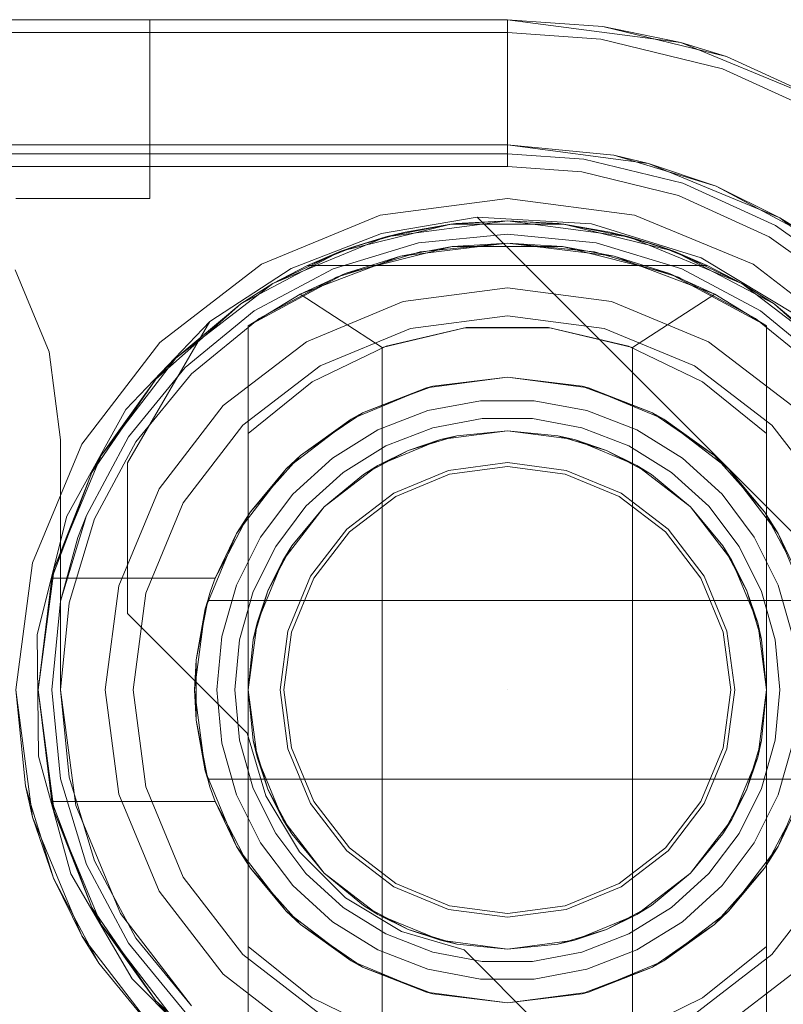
# Model space of a CAD drawing. Extents: x -743 to 300, y 62 to 1112.
# Tile 166 of 179: x 167.741 to 167.874, y 609.005 to 609.177. Entities that reach past the tile are written whole.
import ezdxf

# ---------------------------------------------------------------- set-up
doc = ezdxf.new("R2010")
doc.units = 0
doc.layers.get('0').update_dxf_attribs({"lineweight": 13})
doc.layers.add('ConnectionPoints-A06CPVAWL0', color=7, linetype='Continuous', lineweight=50)

# ---------------------------------------------------------------- blocks, each defined once
blk = doc.blocks.new('Referenz-A06CPVAYL0')
at = {"color": 9, "linetype": 'ByBlock', "lineweight": 13, "ltscale": 0.13, "true_color": 0xc1c9c4}
for p, q in [((167.82622, 609.17709), (166.02935, 609.17709)), ((167.82622, 609.17709), (166.02935, 609.17709)), ((167.74635, 609.17709), (167.74029, 609.17709)), ((167.74029, 609.17709), (167.74635, 609.17709)), ((167.752, 609.17709), (167.74635, 609.17709)), ((167.74635, 609.17709), (167.752, 609.17709)), ((167.75686, 609.17709), (167.752, 609.17709)), ((167.752, 609.17709), (167.75686, 609.17709)), ((167.76058, 609.17709), (167.75686, 609.17709)), ((167.75686, 609.17709), (167.76058, 609.17709)), ((167.76292, 609.17709), (167.76058, 609.17709)), ((167.76058, 609.17709), (167.76292, 609.17709)), ((167.76372, 609.17709), (167.76292, 609.17709)), ((167.76292, 609.17709), (167.76372, 609.17709)), ((167.76372, 609.14584), (167.76372, 609.17709)), ((167.76372, 609.17709), (167.76372, 609.17709)), ((167.76372, 609.14584), (167.76372, 609.17709)), ((167.85655, 609.1731), (167.82622, 609.17709)), ((167.8429, 609.1759), (167.82622, 609.17709)), ((167.82622, 609.17709), (167.82622, 609.17709)), ((167.82622, 609.17709), (167.82622, 609.1767)), ((167.8429, 609.1759), (167.82622, 609.17709)), ((167.82622, 609.1767), (167.82622, 609.17551)), ((167.85655, 609.1731), (167.8429, 609.1759)), ((167.86455, 609.17065), (167.8429, 609.1759)), ((167.82622, 609.17551), (167.82622, 609.17358)), ((167.82622, 609.17358), (167.82622, 609.17098)), ((167.88482, 609.16139), (167.85655, 609.1731)), ((167.86455, 609.17065), (167.85655, 609.1731)), ((167.82622, 609.17098), (167.82622, 609.16778)), ((167.88482, 609.16139), (167.86455, 609.17065)), ((167.88482, 609.16139), (167.86455, 609.17065)), ((167.82622, 609.16778), (167.82622, 609.1641)), ((167.82622, 609.1641), (167.82622, 609.16007)), ((167.82622, 609.16007), (167.82622, 609.15582)), ((166.02935, 609.15522), (167.82622, 609.15522)), ((167.82622, 609.15522), (167.68872, 609.15522)), ((167.82622, 609.15582), (167.82622, 609.15366)), ((167.82622, 609.15522), (167.85089, 609.15197)), ((167.84482, 609.15339), (167.82622, 609.15522)), ((167.82622, 609.15522), (167.82622, 609.15522)), ((167.16216, 609.15366), (167.82622, 609.15366)), ((167.82622, 609.15366), (167.83957, 609.1527)), ((167.83957, 609.1527), (167.85689, 609.1485)), ((167.84482, 609.15339), (167.8627, 609.14796)), ((167.85089, 609.15197), (167.84482, 609.15339)), ((167.85089, 609.15197), (167.87388, 609.14245)), ((167.8627, 609.14796), (167.85089, 609.15197)), ((167.85689, 609.1485), (167.8731, 609.1411)), ((167.87388, 609.14245), (167.8627, 609.14796)), ((167.8627, 609.14796), (167.87918, 609.13916)), ((167.74029, 609.14584), (167.74635, 609.14584)), ((167.74029, 609.14584), (167.74635, 609.14584)), ((167.74635, 609.14584), (167.752, 609.14584)), ((167.74635, 609.14584), (167.752, 609.14584)), ((167.752, 609.14584), (167.75686, 609.14584)), ((167.752, 609.14584), (167.75686, 609.14584)), ((167.75686, 609.14584), (167.76058, 609.14584)), ((167.75686, 609.14584), (167.76058, 609.14584)), ((167.76058, 609.14584), (167.76292, 609.14584)), ((167.76058, 609.14584), (167.76292, 609.14584)), ((167.76292, 609.14584), (167.76372, 609.14584)), ((167.76292, 609.14584), (167.76372, 609.14584)), ((167.76372, 609.14584), (167.76372, 609.14584)), ((167.87388, 609.14245), (167.89362, 609.1273)), ((167.87918, 609.13916), (167.87388, 609.14245)), ((167.8731, 609.1411), (167.88762, 609.13076)), ((167.81068, 609.13806), (167.79573, 609.13353)), ((167.79573, 609.13353), (167.81068, 609.13806)), ((167.82622, 609.13959), (167.81068, 609.13806)), ((167.81068, 609.13806), (167.82622, 609.13959)), ((167.82622, 609.13803), (167.81098, 609.13653)), ((167.84177, 609.13806), (167.82622, 609.13959)), ((167.82622, 609.13959), (167.84177, 609.13806)), ((167.84146, 609.13653), (167.82622, 609.13803)), ((167.85672, 609.13353), (167.84177, 609.13806)), ((167.84177, 609.13806), (167.85672, 609.13353)), ((167.81098, 609.13653), (167.79633, 609.13209)), ((167.85612, 609.13209), (167.84146, 609.13653)), ((167.79573, 609.13353), (167.78195, 609.12617)), ((167.78195, 609.12617), (167.79573, 609.13353)), ((167.8705, 609.12617), (167.85672, 609.13353)), ((167.85672, 609.13353), (167.8705, 609.12617)), ((167.79633, 609.13209), (167.78282, 609.12487)), ((167.86963, 609.12487), (167.85612, 609.13209)), ((167.82622, 609.13022), (167.80802, 609.12782)), ((167.82622, 609.13022), (167.80802, 609.12782)), ((167.84442, 609.12782), (167.82622, 609.13022)), ((167.84442, 609.12782), (167.82622, 609.13022)), ((167.80802, 609.12782), (167.79107, 609.1208)), ((167.80802, 609.12782), (167.79107, 609.1208)), ((167.86138, 609.1208), (167.84442, 609.12782)), ((167.86138, 609.1208), (167.84442, 609.12782)), ((167.78195, 609.12617), (167.76988, 609.11626)), ((167.76988, 609.11626), (167.78195, 609.12617)), ((167.88257, 609.11626), (167.8705, 609.12617)), ((167.8705, 609.12617), (167.88257, 609.11626)), ((167.78282, 609.12487), (167.77098, 609.11515)), ((167.82622, 609.12534), (167.80929, 609.12312)), ((167.80929, 609.12312), (167.82622, 609.12534)), ((167.84316, 609.12312), (167.82622, 609.12534)), ((167.82622, 609.12534), (167.84316, 609.12312)), ((167.88147, 609.11515), (167.86963, 609.12487)), ((167.80929, 609.12312), (167.7935, 609.11658)), ((167.7935, 609.11658), (167.80929, 609.12312)), ((167.85894, 609.11658), (167.84316, 609.12312)), ((167.84316, 609.12312), (167.85894, 609.11658)), ((167.79107, 609.1208), (167.7765, 609.10963)), ((167.79107, 609.1208), (167.7765, 609.10963)), ((167.87594, 609.10963), (167.86138, 609.1208)), ((167.87594, 609.10963), (167.86138, 609.1208)), ((167.76988, 609.11626), (167.75997, 609.10418)), ((167.75997, 609.10418), (167.76988, 609.11626)), ((167.7935, 609.11658), (167.77995, 609.10618)), ((167.77995, 609.10618), (167.7935, 609.11658)), ((167.87249, 609.10618), (167.85894, 609.11658)), ((167.85894, 609.11658), (167.87249, 609.10618)), ((167.77098, 609.11515), (167.76126, 609.10331)), ((167.7765, 609.10963), (167.76533, 609.09506)), ((167.7765, 609.10963), (167.76533, 609.09506)), ((167.77995, 609.10618), (167.76955, 609.09263)), ((167.76955, 609.09263), (167.77995, 609.10618)), ((167.88289, 609.09263), (167.87249, 609.10618)), ((167.87249, 609.10618), (167.88289, 609.09263)), ((167.75997, 609.10418), (167.7526, 609.0904)), ((167.7526, 609.0904), (167.75997, 609.10418)), ((167.76126, 609.10331), (167.75405, 609.0898)), ((167.82622, 609.09965), (167.81594, 609.0983)), ((167.81611, 609.09764), (167.82622, 609.09897)), ((167.83651, 609.0983), (167.82622, 609.09965)), ((167.82622, 609.09897), (167.83633, 609.09764)), ((167.81594, 609.0983), (167.80635, 609.09433)), ((167.80669, 609.09374), (167.81611, 609.09764)), ((167.83633, 609.09764), (167.84575, 609.09374)), ((167.8461, 609.09433), (167.83651, 609.0983)), ((167.76533, 609.09506), (167.75831, 609.07811)), ((167.76533, 609.09506), (167.75831, 609.07811)), ((167.80635, 609.09433), (167.79812, 609.08801)), ((167.7986, 609.08753), (167.80669, 609.09374)), ((167.84575, 609.09374), (167.85384, 609.08753)), ((167.85433, 609.08801), (167.8461, 609.09433)), ((167.76955, 609.09263), (167.76302, 609.07684)), ((167.76302, 609.07684), (167.76955, 609.09263)), ((167.7526, 609.0904), (167.74807, 609.07545)), ((167.75405, 609.0898), (167.7496, 609.07515)), ((167.7526, 609.0904), (167.75112, 609.08656)), ((167.75112, 609.08656), (167.7526, 609.0904)), ((167.79812, 609.08801), (167.7918, 609.07978)), ((167.86064, 609.07978), (167.85433, 609.08801)), ((167.75112, 609.08656), (167.74807, 609.07545)), ((167.74807, 609.07545), (167.75112, 609.08656)), ((167.79239, 609.07944), (167.7986, 609.08753)), ((167.85384, 609.08753), (167.86005, 609.07944)), ((167.7918, 609.07978), (167.78783, 609.07019)), ((167.78849, 609.07002), (167.79239, 609.07944)), ((167.86005, 609.07944), (167.86395, 609.07002)), ((167.86461, 609.07019), (167.86064, 609.07978)), ((167.75831, 609.07811), (167.75591, 609.05991)), ((167.75831, 609.07811), (167.75591, 609.05991)), ((167.76302, 609.07684), (167.76079, 609.05991)), ((167.76079, 609.05991), (167.76302, 609.07684)), ((167.74807, 609.07545), (167.74654, 609.05991)), ((167.74654, 609.05991), (167.74807, 609.07545)), ((167.7496, 609.07515), (167.7481, 609.05991)), ((167.78783, 609.07019), (167.78648, 609.05991)), ((167.78716, 609.05991), (167.78849, 609.07002)), ((167.86395, 609.07002), (167.86529, 609.05991)), ((167.86597, 609.05991), (167.86461, 609.07019)), ((167.74321, 609.03767), (167.74029, 609.05991)), ((167.74029, 609.05991), (167.74194, 609.04314)), ((167.74654, 609.05991), (167.74807, 609.04436)), ((167.74807, 609.04436), (167.74654, 609.05991)), ((167.7481, 609.05991), (167.7496, 609.04467)), ((167.75591, 609.05991), (167.75831, 609.04171)), ((167.75591, 609.05991), (167.75831, 609.04171)), ((167.76079, 609.05991), (167.76302, 609.04297)), ((167.76302, 609.04297), (167.76079, 609.05991)), ((167.78648, 609.05991), (167.78783, 609.04962)), ((167.78849, 609.0498), (167.78716, 609.05991)), ((167.86529, 609.05991), (167.86395, 609.0498)), ((167.86461, 609.04962), (167.86597, 609.05991)), ((167.78783, 609.04962), (167.7918, 609.04004)), ((167.79239, 609.04038), (167.78849, 609.0498)), ((167.86395, 609.0498), (167.86005, 609.04038)), ((167.86064, 609.04004), (167.86461, 609.04962)), ((167.74807, 609.04436), (167.7526, 609.02941)), ((167.7526, 609.02941), (167.74807, 609.04436)), ((167.7496, 609.04467), (167.75405, 609.03001)), ((167.74292, 609.0399), (167.74194, 609.04314)), ((167.74194, 609.04314), (167.74321, 609.03767)), ((167.75831, 609.04171), (167.76533, 609.02475)), ((167.75831, 609.04171), (167.76533, 609.02475)), ((167.76302, 609.04297), (167.76955, 609.02719)), ((167.76955, 609.02719), (167.76302, 609.04297)), ((167.74465, 609.0342), (167.74292, 609.0399)), ((167.7918, 609.04004), (167.79812, 609.0318)), ((167.7986, 609.03229), (167.79239, 609.04038)), ((167.86005, 609.04038), (167.85384, 609.03229)), ((167.85433, 609.0318), (167.86064, 609.04004)), ((167.7518, 609.01694), (167.74321, 609.03767)), ((167.74321, 609.03767), (167.74683, 609.02702)), ((167.74683, 609.02702), (167.74465, 609.0342)), ((167.79812, 609.0318), (167.80635, 609.02549)), ((167.80669, 609.02608), (167.7986, 609.03229)), ((167.85384, 609.03229), (167.84575, 609.02608)), ((167.8461, 609.02549), (167.85433, 609.0318)), ((167.75405, 609.03001), (167.76126, 609.0165)), ((167.7526, 609.02941), (167.75997, 609.01564)), ((167.75997, 609.01564), (167.7526, 609.02941)), ((167.75036, 609.02041), (167.74683, 609.02702)), ((167.74683, 609.02702), (167.7518, 609.01694)), ((167.76955, 609.02719), (167.77995, 609.01364)), ((167.77995, 609.01364), (167.76955, 609.02719)), ((167.81611, 609.02218), (167.80669, 609.02608)), ((167.84575, 609.02608), (167.83633, 609.02218)), ((167.87249, 609.01364), (167.88289, 609.02719)), ((167.88289, 609.02719), (167.87249, 609.01364)), ((167.76533, 609.02475), (167.7765, 609.01019)), ((167.76533, 609.02475), (167.7765, 609.01019)), ((167.80635, 609.02549), (167.81594, 609.02152)), ((167.83651, 609.02152), (167.8461, 609.02549)), ((167.81594, 609.02152), (167.82622, 609.02016)), ((167.82622, 609.02084), (167.81611, 609.02218)), ((167.83633, 609.02218), (167.82622, 609.02084)), ((167.82622, 609.02016), (167.83651, 609.02152)), ((167.75317, 609.01515), (167.75036, 609.02041)), ((167.76546, 608.99914), (167.7518, 609.01694)), ((167.7518, 609.01694), (167.75477, 609.01216)), ((167.76126, 609.0165), (167.77098, 609.00466)), ((167.75477, 609.01216), (167.75317, 609.01515)), ((167.75997, 609.01564), (167.76988, 609.00356)), ((167.76988, 609.00356), (167.75997, 609.01564)), ((167.77995, 609.01364), (167.7935, 609.00324)), ((167.7935, 609.00324), (167.77995, 609.01364)), ((167.85894, 609.00324), (167.87249, 609.01364)), ((167.87249, 609.01364), (167.85894, 609.00324)), ((167.75477, 609.01216), (167.76546, 608.99914)), ((167.7765, 609.01019), (167.79107, 608.99902)), ((167.7765, 609.01019), (167.79107, 608.99902)), ((167.86138, 608.99902), (167.87594, 609.01019)), ((167.86138, 608.99902), (167.87594, 609.01019))]:
    blk.add_line(p, q, dxfattribs=at)
at = {"color": 251, "linetype": 'ByBlock', "lineweight": 13, "ltscale": 0.13, "true_color": 0x636363}
for p, q in [((167.82622, 609.17709), (166.02935, 609.17709)), ((167.85655, 609.1731), (167.82622, 609.17709)), ((167.82622, 609.17709), (167.82622, 609.17484)), ((167.82622, 609.17484), (166.02935, 609.17484)), ((167.82622, 609.17484), (167.84258, 609.17367)), ((167.82622, 609.17484), (167.82622, 609.17445)), ((167.82622, 609.17445), (167.82622, 609.17326)), ((167.82622, 609.17326), (167.82622, 609.17133)), ((167.84258, 609.17367), (167.86382, 609.16852)), ((167.88482, 609.16139), (167.85655, 609.1731)), ((167.82622, 609.17133), (167.82622, 609.16873)), ((167.82622, 609.16873), (167.82622, 609.16553)), ((167.86382, 609.16852), (167.88369, 609.15944)), ((167.82622, 609.16553), (167.82622, 609.16185)), ((167.82622, 609.16185), (167.82622, 609.15782)), ((167.82622, 609.15782), (167.82622, 609.15357)), ((167.82622, 609.15357), (167.82622, 609.15141)), ((166.02935, 609.15141), (167.82622, 609.15141)), ((167.82622, 609.15141), (167.83924, 609.15048)), ((167.83924, 609.15048), (167.85615, 609.14637)), ((167.82622, 609.14584), (167.80398, 609.14292)), ((167.84847, 609.14292), (167.82622, 609.14584)), ((167.85615, 609.14637), (167.87197, 609.13915)), ((167.80398, 609.14292), (167.78325, 609.13433)), ((167.8042, 609.13974), (167.82092, 609.14255)), ((167.82092, 609.14255), (167.8042, 609.13974)), ((167.82092, 609.14255), (167.90887, 609.0546)), ((167.84094, 609.1414), (167.82092, 609.14255)), ((167.82092, 609.14255), (167.90887, 609.0546)), ((167.82092, 609.14255), (167.82092, 609.14255)), ((167.86009, 609.13548), (167.84094, 609.1414)), ((167.86919, 609.13433), (167.84847, 609.14292)), ((167.7884, 609.13358), (167.8042, 609.13974)), ((167.8042, 609.13974), (167.7884, 609.13358)), ((167.87197, 609.13915), (167.88614, 609.12906)), ((167.87726, 609.12512), (167.86009, 609.13548)), ((167.74608, 609.11902), (167.74014, 609.13334)), ((167.74014, 609.13334), (167.74608, 609.11902)), ((167.78325, 609.13433), (167.76546, 609.12067)), ((167.77419, 609.12433), (167.7884, 609.13358)), ((167.7884, 609.13358), (167.77419, 609.12433)), ((167.88699, 609.12067), (167.86919, 609.13433)), ((167.77419, 609.12433), (167.75948, 609.10893)), ((167.75982, 609.09959), (167.77419, 609.12433)), ((167.75982, 609.09959), (167.77419, 609.12433)), ((167.77419, 609.12433), (167.77419, 609.12433)), ((167.7481, 609.10366), (167.74608, 609.11902)), ((167.74608, 609.11902), (167.7481, 609.10366)), ((167.76546, 609.12067), (167.7518, 609.10288)), ((167.75948, 609.10893), (167.74918, 609.09028)), ((167.7481, 609.05991), (167.7481, 609.10366)), ((167.7481, 609.10366), (167.7481, 609.05991)), ((167.7481, 609.10366), (167.7481, 609.10366)), ((167.7518, 609.10288), (167.74321, 609.08215)), ((167.75982, 609.07328), (167.75982, 609.09959)), ((167.75982, 609.09959), (167.75982, 609.09959)), ((167.75982, 609.07328), (167.75982, 609.09959)), ((167.74918, 609.09028), (167.74398, 609.06962)), ((167.74321, 609.08215), (167.74029, 609.05991)), ((167.78075, 609.05234), (167.75982, 609.07328)), ((167.75982, 609.07328), (167.75982, 609.07328)), ((167.78075, 609.05234), (167.75982, 609.07328)), ((167.74398, 609.06962), (167.74423, 609.04831)), ((167.74029, 609.05991), (167.74321, 609.03767)), ((167.75076, 609.03969), (167.7481, 609.05991)), ((167.7481, 609.05991), (167.75076, 609.03969)), ((167.7481, 609.05991), (167.7481, 609.05991)), ((167.78401, 609.0414), (167.78075, 609.05234)), ((167.78075, 609.05234), (167.78075, 609.05234)), ((167.78401, 609.0414), (167.78075, 609.05234)), ((167.74423, 609.04831), (167.7499, 609.02778)), ((167.78985, 609.0316), (167.78401, 609.0414)), ((167.78985, 609.0316), (167.78401, 609.0414)), ((167.75856, 609.02084), (167.75076, 609.03969)), ((167.75076, 609.03969), (167.75856, 609.02084)), ((167.74321, 609.03767), (167.7518, 609.01694)), ((167.79792, 609.02353), (167.78985, 609.0316)), ((167.79792, 609.02353), (167.78985, 609.0316)), ((167.7499, 609.02778), (167.76062, 609.00937)), ((167.80772, 609.01769), (167.79792, 609.02353)), ((167.80772, 609.01769), (167.79792, 609.02353)), ((167.77098, 609.00466), (167.75856, 609.02084)), ((167.75856, 609.02084), (167.77098, 609.00466)), ((167.81866, 609.01444), (167.80772, 609.01769)), ((167.81866, 609.01444), (167.80772, 609.01769)), ((167.7518, 609.01694), (167.76546, 608.99914)), ((167.83959, 608.99351), (167.81866, 609.01444)), ((167.81866, 609.01444), (167.81866, 609.01444)), ((167.83959, 608.99351), (167.81866, 609.01444)), ((167.76062, 609.00937), (167.77568, 608.9943))]:
    blk.add_line(p, q, dxfattribs=at)
at = {"color": 7, "linetype": 'ByBlock', "lineweight": 13, "ltscale": 0.13}
for p, q in [((167.80499, 609.13914), (167.82622, 609.14194)), ((167.82622, 609.14194), (167.80499, 609.13914)), ((167.81722, 609.14144), (167.80832, 609.13996)), ((167.81722, 609.14144), (167.80832, 609.13996)), ((167.82622, 609.14194), (167.81633, 609.14134)), ((167.81722, 609.14144), (167.81633, 609.14134)), ((167.82622, 609.14194), (167.81722, 609.14144)), ((167.82622, 609.14194), (167.81722, 609.14144)), ((167.83523, 609.14144), (167.82622, 609.14194)), ((167.83612, 609.14134), (167.82622, 609.14194)), ((167.82622, 609.14194), (167.84745, 609.13914)), ((167.83523, 609.14144), (167.82622, 609.14194)), ((167.84745, 609.13914), (167.82622, 609.14194)), ((167.83612, 609.14134), (167.83523, 609.14144)), ((167.84412, 609.13996), (167.83523, 609.14144)), ((167.84412, 609.13996), (167.83523, 609.14144)), ((167.79711, 609.1366), (167.81633, 609.14134)), ((167.81633, 609.14134), (167.79711, 609.1366)), ((167.79964, 609.13751), (167.80832, 609.13996)), ((167.81633, 609.14134), (167.80499, 609.13914)), ((167.80832, 609.13996), (167.80499, 609.13914)), ((167.80832, 609.13996), (167.80637, 609.13941)), ((167.81633, 609.14134), (167.80832, 609.13996)), ((167.81633, 609.14134), (167.83612, 609.14134)), ((167.83612, 609.14134), (167.81633, 609.14134)), ((167.84412, 609.13996), (167.83612, 609.14134)), ((167.83612, 609.14134), (167.85534, 609.1366)), ((167.84745, 609.13914), (167.83612, 609.14134)), ((167.85534, 609.1366), (167.83612, 609.14134)), ((167.84412, 609.13996), (167.8528, 609.13751)), ((167.84745, 609.13914), (167.84412, 609.13996)), ((167.84608, 609.13941), (167.84412, 609.13996)), ((167.78521, 609.13095), (167.80499, 609.13914)), ((167.80499, 609.13914), (167.78521, 609.13095)), ((167.80499, 609.13914), (167.79711, 609.1366)), ((167.80499, 609.13914), (167.79964, 609.13751)), ((167.80201, 609.13818), (167.79964, 609.13751)), ((167.80637, 609.13941), (167.80201, 609.13818)), ((167.82622, 609.13803), (167.80756, 609.13577)), ((167.82622, 609.13803), (167.81658, 609.13744)), ((167.83587, 609.13744), (167.82622, 609.13803)), ((167.84489, 609.13577), (167.82622, 609.13803)), ((167.85043, 609.13818), (167.84608, 609.13941)), ((167.8528, 609.13751), (167.84745, 609.13914)), ((167.85534, 609.1366), (167.84745, 609.13914)), ((167.84745, 609.13914), (167.86724, 609.13095)), ((167.86724, 609.13095), (167.84745, 609.13914)), ((167.8528, 609.13751), (167.85043, 609.13818)), ((167.77959, 609.12739), (167.79711, 609.1366)), ((167.79711, 609.1366), (167.77959, 609.12739)), ((167.79711, 609.1366), (167.78521, 609.13095)), ((167.79964, 609.13751), (167.79128, 609.13413)), ((167.79964, 609.13751), (167.79128, 609.13413)), ((167.79711, 609.1366), (167.79128, 609.13413)), ((167.79964, 609.13751), (167.79711, 609.1366)), ((167.81658, 609.13744), (167.79788, 609.13271)), ((167.81658, 609.13744), (167.80756, 609.13577)), ((167.83587, 609.13744), (167.81658, 609.13744)), ((167.85456, 609.13271), (167.83587, 609.13744)), ((167.84489, 609.13577), (167.83587, 609.13744)), ((167.85534, 609.1366), (167.8528, 609.13751)), ((167.86116, 609.13413), (167.8528, 609.13751)), ((167.86116, 609.13413), (167.8528, 609.13751)), ((167.86116, 609.13413), (167.85534, 609.1366)), ((167.85534, 609.1366), (167.87286, 609.12739)), ((167.86724, 609.13095), (167.85534, 609.1366)), ((167.87286, 609.12739), (167.85534, 609.1366)), ((167.80756, 609.13577), (167.78997, 609.12911)), ((167.80756, 609.13577), (167.79788, 609.13271)), ((167.85456, 609.13271), (167.84489, 609.13577)), ((167.86247, 609.12911), (167.84489, 609.13577)), ((167.79128, 609.13413), (167.78521, 609.13095)), ((167.79128, 609.13413), (167.86116, 609.13413)), ((167.79128, 609.13413), (167.79128, 609.13413)), ((167.79128, 609.13413), (167.86116, 609.13413)), ((167.86724, 609.13095), (167.86116, 609.13413)), ((167.86116, 609.13413), (167.86116, 609.13413)), ((167.79788, 609.13271), (167.78091, 609.12355)), ((167.79788, 609.13271), (167.78997, 609.12911)), ((167.87154, 609.12355), (167.85456, 609.13271)), ((167.86247, 609.12911), (167.85456, 609.13271)), ((167.76822, 609.11791), (167.78521, 609.13095)), ((167.78521, 609.13095), (167.76822, 609.11791)), ((167.78521, 609.13095), (167.77959, 609.12739)), ((167.78521, 609.13095), (167.77959, 609.12739)), ((167.87286, 609.12739), (167.86724, 609.13095)), ((167.87286, 609.12739), (167.86724, 609.13095)), ((167.86724, 609.13095), (167.88423, 609.11791)), ((167.88423, 609.11791), (167.86724, 609.13095)), ((167.78997, 609.12911), (167.78091, 609.12355)), ((167.78091, 609.12355), (167.78997, 609.12911)), ((167.78997, 609.12911), (167.80435, 609.11979)), ((167.8481, 609.11979), (167.86247, 609.12911)), ((167.87154, 609.12355), (167.86247, 609.12911)), ((167.87154, 609.12355), (167.86247, 609.12911)), ((167.76478, 609.11426), (167.77959, 609.12739)), ((167.77959, 609.12739), (167.76478, 609.11426)), ((167.77959, 609.12739), (167.76822, 609.11791)), ((167.77959, 609.12739), (167.76822, 609.11791)), ((167.87286, 609.12739), (167.88767, 609.11426)), ((167.88423, 609.11791), (167.87286, 609.12739)), ((167.88423, 609.11791), (167.87286, 609.12739)), ((167.88767, 609.11426), (167.87286, 609.12739)), ((167.78091, 609.12355), (167.78091, 609.10475)), ((167.78091, 608.99627), (167.78091, 609.12355)), ((167.78091, 609.12355), (167.78091, 609.12355)), ((167.80435, 609.11979), (167.8188, 609.12322)), ((167.81904, 609.12325), (167.80503, 609.12003)), ((167.8188, 609.12322), (167.83365, 609.12322)), ((167.83341, 609.12325), (167.81904, 609.12325)), ((167.84741, 609.12003), (167.83341, 609.12325)), ((167.83365, 609.12322), (167.8481, 609.11979)), ((167.87154, 609.10475), (167.87154, 609.12355)), ((167.87154, 609.12355), (167.87154, 609.12355)), ((167.87154, 609.12355), (167.87154, 608.99627)), ((167.80503, 609.12003), (167.79211, 609.11376)), ((167.80435, 609.11979), (167.80435, 609.00003)), ((167.86034, 609.11376), (167.84741, 609.12003)), ((167.8481, 609.00003), (167.8481, 609.11979)), ((167.75518, 609.10092), (167.76822, 609.11791)), ((167.76822, 609.11791), (167.75518, 609.10092)), ((167.76822, 609.11791), (167.76478, 609.11426)), ((167.76822, 609.11791), (167.76478, 609.11426)), ((167.75355, 609.09795), (167.76478, 609.11426)), ((167.76478, 609.11426), (167.75355, 609.09795)), ((167.76478, 609.11426), (167.75518, 609.10092)), ((167.76478, 609.11426), (167.75518, 609.10092)), ((167.81207, 609.11273), (167.82622, 609.11459)), ((167.82622, 609.11459), (167.81316, 609.11301)), ((167.82622, 609.11459), (167.84038, 609.11273)), ((167.83928, 609.11301), (167.82622, 609.11459)), ((167.79211, 609.11376), (167.78091, 609.10475)), ((167.79888, 609.10727), (167.81207, 609.11273)), ((167.81207, 609.11273), (167.80086, 609.10836)), ((167.80836, 609.1112), (167.81261, 609.1128)), ((167.81316, 609.11301), (167.81207, 609.11273)), ((167.81261, 609.1128), (167.81316, 609.11301)), ((167.83928, 609.11301), (167.83984, 609.1128)), ((167.84038, 609.11273), (167.83928, 609.11301)), ((167.83984, 609.1128), (167.84408, 609.1112)), ((167.84038, 609.11273), (167.85357, 609.10727)), ((167.85159, 609.10836), (167.84038, 609.11273)), ((167.87154, 609.10475), (167.86034, 609.11376)), ((167.80086, 609.10836), (167.80836, 609.1112)), ((167.82154, 609.11047), (167.81233, 609.10875)), ((167.83091, 609.11047), (167.82154, 609.11047)), ((167.84012, 609.10875), (167.83091, 609.11047)), ((167.84408, 609.1112), (167.85159, 609.10836)), ((167.81233, 609.10875), (167.80359, 609.10536)), ((167.84886, 609.10536), (167.84012, 609.10875)), ((167.78755, 609.09858), (167.79888, 609.10727)), ((167.79888, 609.10727), (167.79003, 609.1009)), ((167.79542, 609.10461), (167.79988, 609.10768)), ((167.80086, 609.10836), (167.79888, 609.10727)), ((167.79988, 609.10768), (167.80086, 609.10836)), ((167.81318, 609.10574), (167.82183, 609.10736)), ((167.81318, 609.10574), (167.82183, 609.10736)), ((167.82183, 609.10736), (167.83062, 609.10736)), ((167.82183, 609.10736), (167.83062, 609.10736)), ((167.83062, 609.10736), (167.83926, 609.10574)), ((167.83062, 609.10736), (167.83926, 609.10574)), ((167.85159, 609.10836), (167.85257, 609.10768)), ((167.85357, 609.10727), (167.85159, 609.10836)), ((167.85257, 609.10768), (167.85703, 609.10461)), ((167.85357, 609.10727), (167.86489, 609.09858)), ((167.86242, 609.1009), (167.85357, 609.10727)), ((167.80359, 609.10536), (167.79562, 609.10043)), ((167.80498, 609.10257), (167.81318, 609.10574)), ((167.80498, 609.10257), (167.81318, 609.10574)), ((167.8145, 609.10368), (167.82622, 609.10522)), ((167.8145, 609.10368), (167.82622, 609.10522)), ((167.8145, 609.10368), (167.82622, 609.10522)), ((167.82622, 609.10522), (167.81738, 609.10435)), ((167.81738, 609.10435), (167.82622, 609.10522)), ((167.82622, 609.10522), (167.83795, 609.10368)), ((167.83506, 609.10435), (167.82622, 609.10522)), ((167.82622, 609.10522), (167.83506, 609.10435)), ((167.82622, 609.10522), (167.83795, 609.10368)), ((167.82622, 609.10522), (167.83795, 609.10368)), ((167.83926, 609.10574), (167.84747, 609.10257)), ((167.83926, 609.10574), (167.84747, 609.10257)), ((167.85683, 609.10043), (167.84886, 609.10536)), ((167.78091, 609.10475), (167.78091, 609.07725)), ((167.79003, 609.1009), (167.79542, 609.10461)), ((167.80357, 609.09915), (167.8145, 609.10368)), ((167.80357, 609.09915), (167.8145, 609.10368)), ((167.80357, 609.09915), (167.8145, 609.10368)), ((167.80888, 609.10177), (167.81738, 609.10435)), ((167.8145, 609.10368), (167.80888, 609.10177)), ((167.81738, 609.10435), (167.8145, 609.10368)), ((167.83795, 609.10368), (167.83506, 609.10435)), ((167.83506, 609.10435), (167.84356, 609.10177)), ((167.84356, 609.10177), (167.83795, 609.10368)), ((167.83795, 609.10368), (167.84888, 609.09915)), ((167.83795, 609.10368), (167.84888, 609.09915)), ((167.83795, 609.10368), (167.84888, 609.09915)), ((167.85703, 609.10461), (167.86242, 609.1009)), ((167.87154, 609.05991), (167.87154, 609.10475)), ((167.7975, 609.09794), (167.80498, 609.10257)), ((167.7975, 609.09794), (167.80498, 609.10257)), ((167.80105, 609.09758), (167.80888, 609.10177)), ((167.80888, 609.10177), (167.80357, 609.09915)), ((167.84888, 609.09915), (167.84356, 609.10177)), ((167.84356, 609.10177), (167.8514, 609.09758)), ((167.84747, 609.10257), (167.85494, 609.09794)), ((167.84747, 609.10257), (167.85494, 609.09794)), ((167.74699, 609.08114), (167.75518, 609.10092)), ((167.75518, 609.10092), (167.74699, 609.08114)), ((167.75518, 609.10092), (167.75355, 609.09795)), ((167.75518, 609.10092), (167.75355, 609.09795)), ((167.79003, 609.1009), (167.78755, 609.09858)), ((167.79562, 609.10043), (167.7887, 609.09412)), ((167.78883, 609.09956), (167.79003, 609.1009)), ((167.86375, 609.09412), (167.85683, 609.10043)), ((167.86242, 609.1009), (167.86361, 609.09956)), ((167.86489, 609.09858), (167.86242, 609.1009)), ((167.77886, 609.08725), (167.78755, 609.09858)), ((167.78755, 609.09858), (167.78128, 609.09107)), ((167.785, 609.09525), (167.78883, 609.09956)), ((167.79418, 609.09195), (167.80357, 609.09915)), ((167.79418, 609.09195), (167.80357, 609.09915)), ((167.79418, 609.09195), (167.80357, 609.09915)), ((167.80357, 609.09915), (167.80105, 609.09758)), ((167.8514, 609.09758), (167.84888, 609.09915)), ((167.84888, 609.09915), (167.85826, 609.09195)), ((167.84888, 609.09915), (167.85826, 609.09195)), ((167.84888, 609.09915), (167.85826, 609.09195)), ((167.86361, 609.09956), (167.86745, 609.09525)), ((167.86489, 609.09858), (167.87358, 609.08725)), ((167.87116, 609.09107), (167.86489, 609.09858)), ((167.74655, 609.07944), (167.75355, 609.09795)), ((167.75355, 609.09795), (167.74655, 609.07944)), ((167.75355, 609.09795), (167.74699, 609.08114)), ((167.75355, 609.09795), (167.74699, 609.08114)), ((167.791, 609.09201), (167.7975, 609.09794)), ((167.791, 609.09201), (167.7975, 609.09794)), ((167.80105, 609.09758), (167.79418, 609.09195)), ((167.79418, 609.09195), (167.80105, 609.09758)), ((167.85826, 609.09195), (167.8514, 609.09758)), ((167.8514, 609.09758), (167.85826, 609.09195)), ((167.85494, 609.09794), (167.86144, 609.09201)), ((167.85494, 609.09794), (167.86144, 609.09201)), ((167.78128, 609.09107), (167.785, 609.09525)), ((167.86745, 609.09525), (167.87116, 609.09107)), ((167.7887, 609.09412), (167.78305, 609.08664)), ((167.8694, 609.08664), (167.86375, 609.09412)), ((167.78571, 609.085), (167.791, 609.09201)), ((167.78571, 609.085), (167.791, 609.09201)), ((167.78698, 609.08256), (167.79418, 609.09195)), ((167.78698, 609.08256), (167.79418, 609.09195)), ((167.78698, 609.08256), (167.79418, 609.09195)), ((167.79418, 609.09195), (167.78855, 609.08508)), ((167.78855, 609.08508), (167.79418, 609.09195)), ((167.85826, 609.09195), (167.86546, 609.08256)), ((167.8639, 609.08508), (167.85826, 609.09195)), ((167.85826, 609.09195), (167.8639, 609.08508)), ((167.85826, 609.09195), (167.86546, 609.08256)), ((167.85826, 609.09195), (167.86546, 609.08256)), ((167.86144, 609.09201), (167.86674, 609.085)), ((167.86144, 609.09201), (167.86674, 609.085)), ((167.78128, 609.09107), (167.77886, 609.08725)), ((167.78016, 609.08894), (167.78128, 609.09107)), ((167.87116, 609.09107), (167.87229, 609.08894)), ((167.87358, 609.08725), (167.87116, 609.09107)), ((167.77739, 609.08369), (167.78016, 609.08894)), ((167.87229, 609.08894), (167.87506, 609.08369)), ((167.7734, 609.07406), (167.77886, 609.08725)), ((167.77886, 609.08725), (167.77514, 609.07944)), ((167.78305, 609.08664), (167.77887, 609.07825)), ((167.87358, 609.07825), (167.8694, 609.08664)), ((167.87358, 609.08725), (167.87905, 609.07406)), ((167.8773, 609.07944), (167.87358, 609.08725)), ((167.78179, 609.07712), (167.78571, 609.085)), ((167.78179, 609.07712), (167.78571, 609.085)), ((167.78436, 609.07725), (167.78855, 609.08508)), ((167.78855, 609.08508), (167.78698, 609.08256)), ((167.86546, 609.08256), (167.8639, 609.08508)), ((167.8639, 609.08508), (167.86809, 609.07725)), ((167.86674, 609.085), (167.87066, 609.07712)), ((167.86674, 609.085), (167.87066, 609.07712)), ((167.77514, 609.07944), (167.77739, 609.08369)), ((167.74419, 609.05991), (167.74699, 609.08114)), ((167.74699, 609.08114), (167.74419, 609.05991)), ((167.74699, 609.08114), (167.74655, 609.07944)), ((167.74699, 609.08114), (167.74655, 609.07944)), ((167.78245, 609.07164), (167.78698, 609.08256)), ((167.78245, 609.07164), (167.78698, 609.08256)), ((167.78245, 609.07164), (167.78698, 609.08256)), ((167.78698, 609.08256), (167.78436, 609.07725)), ((167.86809, 609.07725), (167.86546, 609.08256)), ((167.86546, 609.08256), (167.86999, 609.07164)), ((167.86546, 609.08256), (167.86999, 609.07164)), ((167.86546, 609.08256), (167.86999, 609.07164)), ((167.74655, 609.07944), (167.74419, 609.05991)), ((167.74655, 609.07944), (167.77514, 609.07944)), ((167.74655, 609.07944), (167.74655, 609.07944)), ((167.77514, 609.07944), (167.74655, 609.07944)), ((167.77514, 609.07944), (167.77467, 609.07815)), ((167.77514, 609.07944), (167.77514, 609.07944)), ((167.77467, 609.07815), (167.77422, 609.07685)), ((167.77887, 609.07825), (167.77631, 609.06924)), ((167.87614, 609.06924), (167.87358, 609.07825)), ((167.77422, 609.07685), (167.77382, 609.07553)), ((167.77938, 609.06866), (167.78179, 609.07712)), ((167.77938, 609.06866), (167.78179, 609.07712)), ((167.78091, 609.07725), (167.78091, 609.06875)), ((167.78178, 609.06875), (167.78436, 609.07725)), ((167.78436, 609.07725), (167.78245, 609.07164)), ((167.86999, 609.07164), (167.86809, 609.07725)), ((167.86809, 609.07725), (167.87067, 609.06875)), ((167.87066, 609.07712), (167.87307, 609.06866)), ((167.87066, 609.07712), (167.87307, 609.06866)), ((167.77382, 609.07553), (167.77179, 609.06518)), ((167.77313, 609.07205), (167.77364, 609.07465)), ((167.77382, 609.07553), (167.7734, 609.07406)), ((167.77364, 609.07465), (167.77382, 609.07553)), ((167.87863, 609.07553), (167.77382, 609.07553)), ((167.77382, 609.07553), (167.77401, 609.07553)), ((167.77382, 609.07553), (167.77382, 609.07553)), ((167.77401, 609.07553), (167.87844, 609.07553)), ((167.77154, 609.05991), (167.7734, 609.07406)), ((167.7734, 609.07406), (167.77179, 609.06518)), ((167.77179, 609.06518), (167.77313, 609.07205)), ((167.78091, 609.05991), (167.78245, 609.07164)), ((167.78091, 609.05991), (167.78245, 609.07164)), ((167.78091, 609.05991), (167.78245, 609.07164)), ((167.78245, 609.07164), (167.78178, 609.06875)), ((167.87067, 609.06875), (167.86999, 609.07164)), ((167.86999, 609.07164), (167.87154, 609.05991)), ((167.86999, 609.07164), (167.87154, 609.05991)), ((167.86999, 609.07164), (167.87154, 609.05991)), ((167.77631, 609.06924), (167.77544, 609.05991)), ((167.77857, 609.05991), (167.77938, 609.06866)), ((167.77857, 609.05991), (167.77938, 609.06866)), ((167.78178, 609.06875), (167.78091, 609.05991)), ((167.78091, 609.05991), (167.78178, 609.06875)), ((167.78091, 609.06875), (167.78091, 609.05991)), ((167.87154, 609.05991), (167.87067, 609.06875)), ((167.87067, 609.06875), (167.87154, 609.05991)), ((167.87307, 609.06866), (167.87388, 609.05991)), ((167.87307, 609.06866), (167.87388, 609.05991)), ((167.77179, 609.06518), (167.77154, 609.05991)), ((167.77179, 609.06518), (167.77179, 609.06184)), ((167.77179, 609.06184), (167.77179, 609.05797)), ((167.74699, 609.03868), (167.74419, 609.05991)), ((167.74419, 609.05991), (167.74655, 609.04038)), ((167.74419, 609.05991), (167.74699, 609.03868)), ((167.7734, 609.04575), (167.77154, 609.05991)), ((167.77154, 609.05991), (167.77179, 609.05463)), ((167.77544, 609.05991), (167.77631, 609.05058)), ((167.77938, 609.05115), (167.77857, 609.05991)), ((167.77938, 609.05115), (167.77857, 609.05991)), ((167.78245, 609.04818), (167.78091, 609.05991)), ((167.78091, 609.05991), (167.78178, 609.05107)), ((167.78245, 609.04818), (167.78091, 609.05991)), ((167.78091, 609.05991), (167.78091, 609.01507)), ((167.78178, 609.05107), (167.78091, 609.05991)), ((167.78245, 609.04818), (167.78091, 609.05991)), ((167.87154, 609.05991), (167.86999, 609.04818)), ((167.87154, 609.05991), (167.86999, 609.04818)), ((167.87154, 609.05991), (167.86999, 609.04818)), ((167.87067, 609.05107), (167.87154, 609.05991)), ((167.87154, 609.05991), (167.87067, 609.05107)), ((167.87154, 609.05107), (167.87154, 609.05991)), ((167.87388, 609.05991), (167.87307, 609.05115)), ((167.87388, 609.05991), (167.87307, 609.05115)), ((167.77179, 609.05797), (167.77179, 609.05463)), ((167.77179, 609.05463), (167.77382, 609.04428)), ((167.77313, 609.04776), (167.77179, 609.05463)), ((167.77179, 609.05463), (167.7734, 609.04575)), ((167.77631, 609.05058), (167.77887, 609.04156)), ((167.78179, 609.04269), (167.77938, 609.05115)), ((167.78179, 609.04269), (167.77938, 609.05115)), ((167.78178, 609.05107), (167.78245, 609.04818)), ((167.78436, 609.04257), (167.78178, 609.05107)), ((167.87067, 609.05107), (167.86809, 609.04257)), ((167.86999, 609.04818), (167.87067, 609.05107)), ((167.87307, 609.05115), (167.87066, 609.04269)), ((167.87307, 609.05115), (167.87066, 609.04269)), ((167.87154, 609.04257), (167.87154, 609.05107)), ((167.87358, 609.04156), (167.87614, 609.05058)), ((167.77364, 609.04517), (167.77313, 609.04776)), ((167.78698, 609.03725), (167.78245, 609.04818)), ((167.78245, 609.04818), (167.78436, 609.04257)), ((167.78698, 609.03725), (167.78245, 609.04818)), ((167.78698, 609.03725), (167.78245, 609.04818)), ((167.86999, 609.04818), (167.86546, 609.03725)), ((167.86999, 609.04818), (167.86546, 609.03725)), ((167.86999, 609.04818), (167.86546, 609.03725)), ((167.86809, 609.04257), (167.86999, 609.04818)), ((167.77886, 609.03256), (167.7734, 609.04575)), ((167.7734, 609.04575), (167.77382, 609.04428)), ((167.77382, 609.04428), (167.77364, 609.04517)), ((167.87905, 609.04575), (167.87358, 609.03256)), ((167.77382, 609.04428), (167.87863, 609.04428)), ((167.77401, 609.04428), (167.77382, 609.04428)), ((167.77382, 609.04428), (167.77422, 609.04297)), ((167.77382, 609.04428), (167.77382, 609.04428)), ((167.87844, 609.04428), (167.77401, 609.04428)), ((167.77422, 609.04297), (167.77467, 609.04167)), ((167.77467, 609.04167), (167.77514, 609.04038)), ((167.77887, 609.04156), (167.78305, 609.03317)), ((167.78571, 609.03482), (167.78179, 609.04269)), ((167.78571, 609.03482), (167.78179, 609.04269)), ((167.78436, 609.04257), (167.78698, 609.03725)), ((167.78855, 609.03473), (167.78436, 609.04257)), ((167.86809, 609.04257), (167.8639, 609.03473)), ((167.86546, 609.03725), (167.86809, 609.04257)), ((167.87066, 609.04269), (167.86674, 609.03482)), ((167.87066, 609.04269), (167.86674, 609.03482)), ((167.8694, 609.03317), (167.87358, 609.04156)), ((167.87154, 609.01507), (167.87154, 609.04257)), ((167.74655, 609.04038), (167.74699, 609.03868)), ((167.74655, 609.04038), (167.74699, 609.03868)), ((167.75355, 609.02186), (167.74655, 609.04038)), ((167.77514, 609.04038), (167.74655, 609.04038)), ((167.74655, 609.04038), (167.74655, 609.04038)), ((167.74655, 609.04038), (167.75355, 609.02186)), ((167.77514, 609.04038), (167.74655, 609.04038)), ((167.77739, 609.03612), (167.77514, 609.04038)), ((167.77514, 609.04038), (167.77886, 609.03256)), ((167.77514, 609.04038), (167.77514, 609.04038)), ((167.87358, 609.03256), (167.8773, 609.04038)), ((167.74699, 609.03868), (167.75355, 609.02186)), ((167.75518, 609.01889), (167.74699, 609.03868)), ((167.74699, 609.03868), (167.75355, 609.02186)), ((167.74699, 609.03868), (167.75518, 609.01889)), ((167.79418, 609.02787), (167.78698, 609.03725)), ((167.78698, 609.03725), (167.78855, 609.03473)), ((167.79418, 609.02787), (167.78698, 609.03725)), ((167.79418, 609.02787), (167.78698, 609.03725)), ((167.86546, 609.03725), (167.85826, 609.02787)), ((167.86546, 609.03725), (167.85826, 609.02787)), ((167.86546, 609.03725), (167.85826, 609.02787)), ((167.8639, 609.03473), (167.86546, 609.03725)), ((167.78016, 609.03087), (167.77739, 609.03612)), ((167.791, 609.0278), (167.78571, 609.03482)), ((167.791, 609.0278), (167.78571, 609.03482)), ((167.78855, 609.03473), (167.79418, 609.02787)), ((167.79418, 609.02787), (167.78855, 609.03473)), ((167.85826, 609.02787), (167.8639, 609.03473)), ((167.8639, 609.03473), (167.85826, 609.02787)), ((167.86674, 609.03482), (167.86144, 609.0278)), ((167.86674, 609.03482), (167.86144, 609.0278)), ((167.87506, 609.03612), (167.87229, 609.03087)), ((167.78305, 609.03317), (167.7887, 609.0257)), ((167.86375, 609.0257), (167.8694, 609.03317)), ((167.78755, 609.02124), (167.77886, 609.03256)), ((167.77886, 609.03256), (167.78128, 609.02874)), ((167.87358, 609.03256), (167.86489, 609.02124)), ((167.87116, 609.02874), (167.87358, 609.03256)), ((167.78128, 609.02874), (167.78016, 609.03087)), ((167.87229, 609.03087), (167.87116, 609.02874)), ((167.785, 609.02457), (167.78128, 609.02874)), ((167.78128, 609.02874), (167.78755, 609.02124)), ((167.7975, 609.02188), (167.791, 609.0278)), ((167.7975, 609.02188), (167.791, 609.0278)), ((167.79418, 609.02787), (167.80105, 609.02223)), ((167.80357, 609.02067), (167.79418, 609.02787)), ((167.80357, 609.02067), (167.79418, 609.02787)), ((167.80105, 609.02223), (167.79418, 609.02787)), ((167.80357, 609.02067), (167.79418, 609.02787)), ((167.85826, 609.02787), (167.84888, 609.02067)), ((167.85826, 609.02787), (167.84888, 609.02067)), ((167.85826, 609.02787), (167.84888, 609.02067)), ((167.8514, 609.02223), (167.85826, 609.02787)), ((167.85826, 609.02787), (167.8514, 609.02223)), ((167.86144, 609.0278), (167.85494, 609.02188)), ((167.86144, 609.0278), (167.85494, 609.02188)), ((167.86489, 609.02124), (167.87116, 609.02874)), ((167.87116, 609.02874), (167.86745, 609.02457)), ((167.78883, 609.02026), (167.785, 609.02457)), ((167.7887, 609.0257), (167.79562, 609.01938)), ((167.85683, 609.01938), (167.86375, 609.0257)), ((167.86745, 609.02457), (167.86361, 609.02026)), ((167.75355, 609.02186), (167.75518, 609.01889)), ((167.76478, 609.00556), (167.75355, 609.02186)), ((167.75355, 609.02186), (167.75518, 609.01889)), ((167.75355, 609.02186), (167.76478, 609.00556)), ((167.79888, 609.01255), (167.78755, 609.02124)), ((167.78755, 609.02124), (167.79003, 609.01891)), ((167.80498, 609.01725), (167.7975, 609.02188)), ((167.80498, 609.01725), (167.7975, 609.02188)), ((167.80105, 609.02223), (167.80357, 609.02067)), ((167.80888, 609.01804), (167.80105, 609.02223)), ((167.8514, 609.02223), (167.84356, 609.01804)), ((167.85494, 609.02188), (167.84747, 609.01725)), ((167.85494, 609.02188), (167.84747, 609.01725)), ((167.84888, 609.02067), (167.8514, 609.02223)), ((167.86489, 609.02124), (167.85357, 609.01255)), ((167.86242, 609.01891), (167.86489, 609.02124)), ((167.79003, 609.01891), (167.78883, 609.02026)), ((167.79562, 609.01938), (167.80359, 609.01445)), ((167.8145, 609.01614), (167.80357, 609.02067)), ((167.80357, 609.02067), (167.80888, 609.01804)), ((167.8145, 609.01614), (167.80357, 609.02067)), ((167.8145, 609.01614), (167.80357, 609.02067)), ((167.84888, 609.02067), (167.83795, 609.01614)), ((167.84888, 609.02067), (167.83795, 609.01614)), ((167.84888, 609.02067), (167.83795, 609.01614)), ((167.84356, 609.01804), (167.84888, 609.02067)), ((167.84886, 609.01445), (167.85683, 609.01938)), ((167.86361, 609.02026), (167.86242, 609.01891)), ((167.75518, 609.01889), (167.76478, 609.00556)), ((167.76822, 609.0019), (167.75518, 609.01889)), ((167.75518, 609.01889), (167.76478, 609.00556)), ((167.75518, 609.01889), (167.76822, 609.0019)), ((167.79542, 609.0152), (167.79003, 609.01891)), ((167.79003, 609.01891), (167.79888, 609.01255)), ((167.80888, 609.01804), (167.8145, 609.01614)), ((167.81738, 609.01547), (167.80888, 609.01804)), ((167.84356, 609.01804), (167.83506, 609.01547)), ((167.83795, 609.01614), (167.84356, 609.01804)), ((167.85357, 609.01255), (167.86242, 609.01891)), ((167.86242, 609.01891), (167.85703, 609.0152)), ((167.81318, 609.01407), (167.80498, 609.01725)), ((167.81318, 609.01407), (167.80498, 609.01725)), ((167.82622, 609.01459), (167.8145, 609.01614)), ((167.8145, 609.01614), (167.81738, 609.01547)), ((167.82622, 609.01459), (167.8145, 609.01614)), ((167.82622, 609.01459), (167.8145, 609.01614)), ((167.83795, 609.01614), (167.82622, 609.01459)), ((167.83795, 609.01614), (167.82622, 609.01459)), ((167.83795, 609.01614), (167.82622, 609.01459)), ((167.83506, 609.01547), (167.83795, 609.01614)), ((167.84747, 609.01725), (167.83926, 609.01407)), ((167.84747, 609.01725), (167.83926, 609.01407)), ((167.78091, 609.01507), (167.78091, 608.99627)), ((167.79211, 609.00606), (167.78091, 609.01507)), ((167.79988, 609.01213), (167.79542, 609.0152)), ((167.80359, 609.01445), (167.81233, 609.01106)), ((167.82183, 609.01245), (167.81318, 609.01407)), ((167.82183, 609.01245), (167.81318, 609.01407)), ((167.81738, 609.01547), (167.82622, 609.01459)), ((167.82622, 609.01459), (167.81738, 609.01547)), ((167.82622, 609.01459), (167.83506, 609.01547)), ((167.83506, 609.01547), (167.82622, 609.01459)), ((167.83926, 609.01407), (167.83062, 609.01245)), ((167.83926, 609.01407), (167.83062, 609.01245)), ((167.84012, 609.01106), (167.84886, 609.01445)), ((167.85703, 609.0152), (167.85257, 609.01213)), ((167.87154, 609.01507), (167.86034, 609.00606)), ((167.87154, 608.99627), (167.87154, 609.01507)), ((167.81207, 609.00708), (167.79888, 609.01255)), ((167.79888, 609.01255), (167.80086, 609.01146)), ((167.83062, 609.01245), (167.82183, 609.01245)), ((167.83062, 609.01245), (167.82183, 609.01245)), ((167.85357, 609.01255), (167.84038, 609.00708)), ((167.85159, 609.01146), (167.85357, 609.01255)), ((167.80086, 609.01146), (167.79988, 609.01213)), ((167.80836, 609.00862), (167.80086, 609.01146)), ((167.80086, 609.01146), (167.81207, 609.00708)), ((167.81233, 609.01106), (167.82154, 609.00934)), ((167.83091, 609.00934), (167.84012, 609.01106)), ((167.84038, 609.00708), (167.85159, 609.01146)), ((167.85159, 609.01146), (167.84408, 609.00862)), ((167.85257, 609.01213), (167.85159, 609.01146)), ((167.82154, 609.00934), (167.83091, 609.00934)), ((167.81261, 609.00701), (167.80836, 609.00862)), ((167.82622, 609.00522), (167.81207, 609.00708)), ((167.81207, 609.00708), (167.81316, 609.0068)), ((167.84038, 609.00708), (167.82622, 609.00522)), ((167.83928, 609.0068), (167.84038, 609.00708)), ((167.84408, 609.00862), (167.83984, 609.00701)), ((167.77959, 608.99242), (167.76478, 609.00556)), ((167.76478, 609.00556), (167.76822, 609.0019)), ((167.76478, 609.00556), (167.76822, 609.0019)), ((167.76478, 609.00556), (167.77959, 608.99242)), ((167.80503, 608.99978), (167.79211, 609.00606)), ((167.81316, 609.0068), (167.81261, 609.00701)), ((167.81316, 609.0068), (167.82622, 609.00522)), ((167.82622, 609.00522), (167.83928, 609.0068)), ((167.83984, 609.00701), (167.83928, 609.0068)), ((167.86034, 609.00606), (167.84741, 608.99978))]:
    blk.add_line(p, q, dxfattribs=at)
at = {"layer": 'ConnectionPoints-A06CPVAWL0', "linetype": 'ByBlock', "ltscale": 0.5}
blk.add_line((167.82622, 609.05991), (167.82622, 609.05991), dxfattribs=at)
blk.add_line((167.82622, 609.05991), (167.82622, 609.05991), dxfattribs=at)

msp = doc.modelspace()

# ---------------------------------------------------------------- block references
at = {"color": 8, "lineweight": 25, "ltscale": 0.25, "true_color": 0x808080}
msp.add_blockref('Referenz-A06CPVAYL0', (0, 0), dxfattribs=at)

doc.saveas('drawing.dxf')
